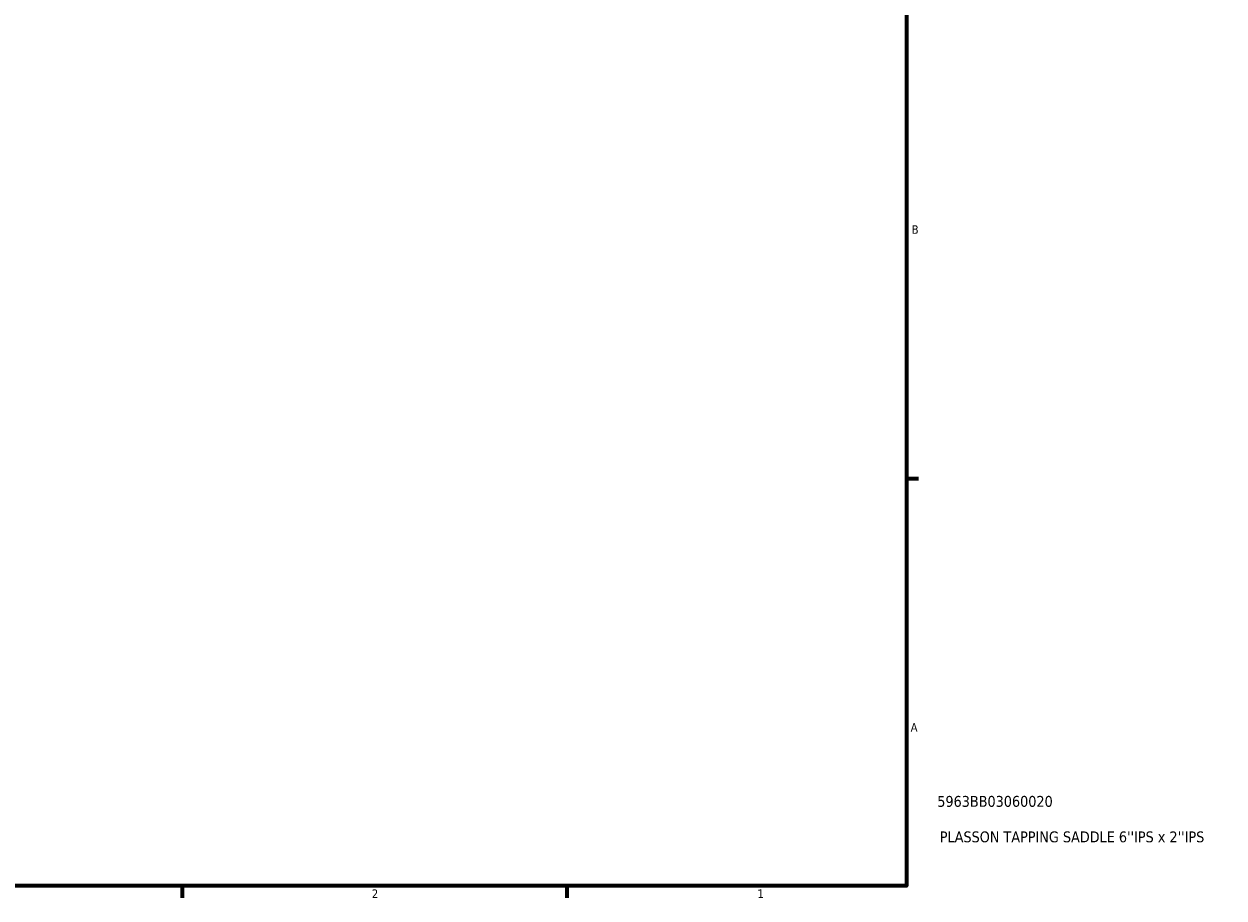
# Model space of a CAD drawing. Header units: inches. Extents: x 0.1 to 47.6, y -0.2 to 47.7.
# Tile 4 of 6: x 23.8 to 37, y 0.9 to 10.5. Entities that reach past the tile are written whole.
import ezdxf

# ---------------------------------------------------------------- set-up
doc = ezdxf.new("R2010")
doc.units = ezdxf.units.IN
doc.header["$MEASUREMENT"] = 0
doc.layers.add('Border (ANSI)', color=7, linetype='Continuous', lineweight=70)
doc.layers.add('Title (ANSI)', color=7, linetype='Continuous', lineweight=50)
doc.styles.add('Note Text (ANSI)', font='tahoma.ttf')
doc.styles.add('Text Style29', font='tahoma.ttf')

# ---------------------------------------------------------------- blocks, each defined once
blk = doc.blocks.new('Borders Default Border')
at = {"layer": 'Border (ANSI)'}
for p, q in [((33.5, 5.5), (33.634, 5.5)), ((25.5, 1), (25.5, 0.866)), ((29.75, 1), (29.75, 0.866))]:
    blk.add_line(p, q, dxfattribs=at)
at = {"layer": 'Border (ANSI)', "flags": 128}
blk.add_lwpolyline([(0.5, 1), (0.5, 21), (33.5, 21), (33.5, 1), (0.5, 1)], dxfattribs=at)
at = {"layer": 'Border (ANSI)', "color": 5, "true_color": 0x0000ff, "char_height": 0.0945, "attachment_point": 7, "style": 'Note Text (ANSI)'}
for s, insert in [('B', (33.558, 8.203)), ('A', (33.547, 2.703)), ('2', (27.596, 0.866)), ('1', (31.854, 0.866))]:
    blk.add_mtext(s, dxfattribs=dict(at, insert=insert))
blk = doc.blocks.new('Title Blocks ANSI - Large')
at = {"layer": 'Title (ANSI)', "color": 5, "true_color": 0x0000ff, "style": 'Text Style29'}
for tag, p in [('PART_NUMBER_001', (0.341, 0.873)), ('DESCRIPTION_001', (0.369, 0.481))]:
    blk.add_attdef(tag, p, '', height=0.12, dxfattribs=at)

msp = doc.modelspace()

# ---------------------------------------------------------------- block references
msp.add_blockref('Borders Default Border', (0, 0))
msp.add_blockref('Title Blocks ANSI - Large', (33.5, 1)).add_auto_attribs({'PART_NUMBER_001': '5963BB03060020', 'DESCRIPTION_001': "PLASSON TAPPING SADDLE 6''IPS x 2''IPS"})

doc.saveas('drawing.dxf')
